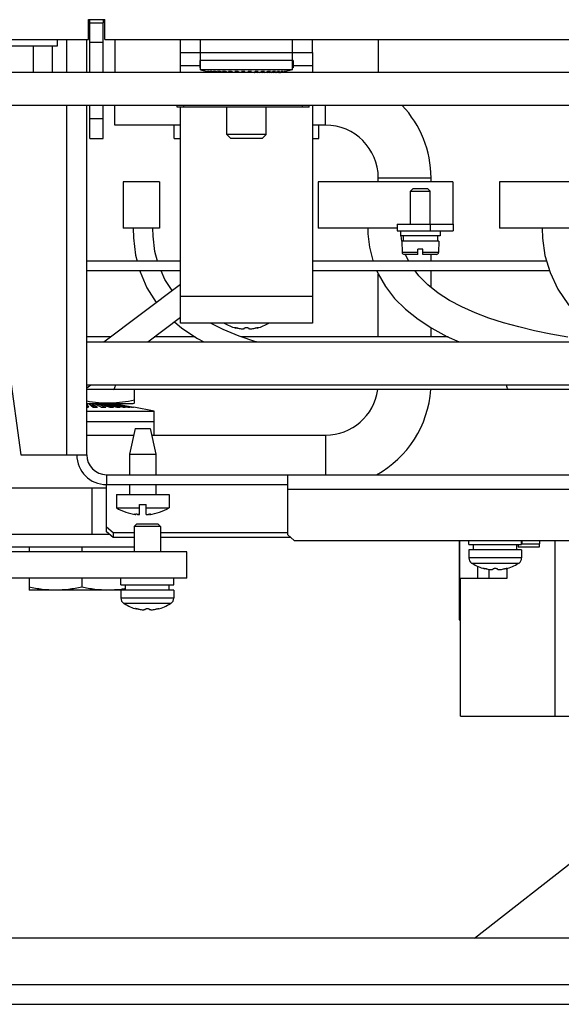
# Model space of a CAD drawing. Header units: millimetres. Extents: x 0 to 1980, y 0 to 1400.
# Tile 5 of 12: x 999 to 1081, y 566 to 716. Entities that reach past the tile are written whole.
import ezdxf

# ---------------------------------------------------------------- set-up
doc = ezdxf.new("R2010")
doc.units = ezdxf.units.MM
doc.header["$LTSCALE"] = 108.9
doc.layers.get('0').update_dxf_attribs({"linetype": 'CONTINUOUS'})
for name, color, linetype in [('002_AXIS', 7, 'CONTINUOUS'), ('00_COMPONENTS', 7, 'CONTINUOUS'), ('03_AXES', 7, 'CONTINUOUS'), ('3_ALL_AXES', 7, 'CONTINUOUS'), ('AXE', 7, 'CONTINUOUS'), ('CHAMFER', 7, 'CONTINUOUS'), ('DRAFT', 7, 'CONTINUOUS'), ('ROUND', 7, 'CONTINUOUS')]:
    doc.layers.add(name, color=color, linetype=linetype)

msp = doc.modelspace()

# ---------------------------------------------------------------- linework, layer by layer
at = {"color": 7, "linetype": 'Continuous'}
for p, q in [((1009.19, 715.54), (1011.69, 715.54)), ((1009.19, 712.54), (1009.19, 715.54)), ((1009.44, 707.54), (1009.44, 715.54)), ((1011.44, 715.54), (1011.44, 715.07)), ((1011.69, 712.54), (1011.69, 715.54)), ((1009.44, 715.04), (1011.44, 715.04)), ((1011.44, 707.54), (1011.44, 715.04)), ((986.69, 712.54), (1009.19, 712.54)), ((1004.44, 712.54), (1004.44, 711.54)), ((1011.69, 712.54), (1124.19, 712.54)), ((1013.19, 712.54), (1013.19, 707.54)), ((1023.19, 710.54), (1023.19, 712.54)), ((1026.19, 707.91), (1026.19, 712.54)), ((1040.19, 707.91), (1040.19, 712.54)), ((1043.19, 710.54), (1043.19, 712.54)), ((1053.19, 712.54), (1053.19, 707.54)), ((1004.44, 711.54), (991.44, 711.54)), ((1000.83, 711.54), (1000.83, 707.54)), ((1003.71, 711.54), (1003.71, 707.54)), ((1009.44, 712.15), (1011.44, 712.15)), ((1040.19, 709.34), (1026.19, 709.34)), ((1040.19, 707.91), (1026.19, 707.91)), ((1026.19, 707.91), (1027.25, 707.69)), ((1027.3, 707.69), (1027.25, 707.69)), ((1028, 707.54), (1027.25, 707.69)), ((1028.04, 707.54), (1027.3, 707.69)), ((1027.52, 707.69), (1027.39, 707.69)), ((1028.12, 707.54), (1027.39, 707.69)), ((1028.23, 707.54), (1027.52, 707.69)), ((1027.92, 707.69), (1027.7, 707.69)), ((1028.39, 707.54), (1027.7, 707.69)), ((1028.58, 707.54), (1027.92, 707.69)), ((1028.47, 707.69), (1028.18, 707.69)), ((1028.81, 707.54), (1028.18, 707.69)), ((1029.07, 707.54), (1028.47, 707.69)), ((1029.17, 707.69), (1028.81, 707.69)), ((1029.36, 707.54), (1028.81, 707.69)), ((1029.68, 707.54), (1029.17, 707.69)), ((1030, 707.69), (1029.57, 707.69)), ((1030.03, 707.54), (1029.57, 707.69)), ((1030.4, 707.54), (1030, 707.69)), ((1030.91, 707.69), (1030.44, 707.69)), ((1030.79, 707.54), (1030.44, 707.69)), ((1031.2, 707.54), (1030.91, 707.69)), ((1031.9, 707.69), (1031.4, 707.69)), ((1031.63, 707.54), (1031.4, 707.69)), ((1032, 707.54), (1031.77, 707.69)), ((1032.06, 707.54), (1031.9, 707.69)), ((1032.93, 707.69), (1032.41, 707.69)), ((1032.51, 707.54), (1032.41, 707.69)), ((1032.67, 707.54), (1032.57, 707.69)), ((1032.96, 707.54), (1032.93, 707.69)), ((1033.42, 707.54), (1033.45, 707.69)), ((1033.96, 707.69), (1033.45, 707.69)), ((1033.7, 707.54), (1033.8, 707.69)), ((1033.87, 707.54), (1033.96, 707.69)), ((1034.31, 707.54), (1034.48, 707.69)), ((1034.38, 707.54), (1034.6, 707.69)), ((1034.98, 707.69), (1034.48, 707.69)), ((1034.75, 707.54), (1034.98, 707.69)), ((1035.18, 707.54), (1035.46, 707.69)), ((1035.93, 707.69), (1035.46, 707.69)), ((1035.59, 707.54), (1035.93, 707.69)), ((1035.98, 707.54), (1036.38, 707.69)), ((1036.35, 707.54), (1036.81, 707.69)), ((1036.81, 707.69), (1036.38, 707.69)), ((1036.7, 707.54), (1037.2, 707.69)), ((1037.02, 707.54), (1037.57, 707.69)), ((1037.57, 707.69), (1037.2, 707.69)), ((1037.31, 707.54), (1037.9, 707.69)), ((1037.57, 707.54), (1038.2, 707.69)), ((1037.8, 707.54), (1038.46, 707.69)), ((1038.2, 707.69), (1037.9, 707.69)), ((1037.99, 707.54), (1038.68, 707.69)), ((1038.14, 707.54), (1038.86, 707.69)), ((1038.26, 707.54), (1038.99, 707.69)), ((1038.34, 707.54), (1039.08, 707.69)), ((1038.38, 707.54), (1039.13, 707.69)), ((1038.68, 707.69), (1038.46, 707.69)), ((1038.99, 707.69), (1038.86, 707.69)), ((1039.13, 707.69), (1039.08, 707.69)), ((1040.19, 707.91), (1039.13, 707.69)), ((1122.69, 707.54), (942.69, 707.54)), ((1122.69, 702.54), (942.69, 702.54)), ((1009.44, 697.54), (1009.44, 702.54)), ((1011.44, 697.54), (1011.44, 702.54)), ((1013.19, 699.54), (1013.19, 702.54)), ((1022.69, 702.29), (1022.69, 702.54)), ((1042.69, 702.29), (1022.69, 702.29)), ((1030.19, 698.15), (1030.19, 702.29)), ((1036.19, 698.15), (1036.19, 702.29)), ((1042.69, 702.29), (1042.69, 702.54)), ((1009.44, 700.54), (1011.44, 700.54)), ((1022.19, 697.54), (1022.19, 699.54)), ((1044.19, 697.54), (1044.19, 699.54)), ((1009.44, 697.54), (1011.44, 697.54)), ((1022.19, 697.54), (1023.19, 697.54)), ((1036.19, 698.15), (1030.19, 698.15)), ((1030.8, 697.54), (1030.19, 698.15)), ((1035.58, 697.54), (1030.8, 697.54)), ((1035.58, 697.54), (1036.19, 698.15)), ((1043.19, 697.54), (1044.19, 697.54)), ((1061.19, 690.94), (1061.19, 691.54)), ((1019.98, 690.94), (1014.48, 690.94)), ((1014.48, 690.94), (1014.48, 683.94)), ((1019.98, 690.94), (1019.98, 683.94)), ((1064.49, 690.94), (1044.09, 690.94)), ((1044.09, 690.94), (1044.09, 683.94)), ((1064.49, 690.94), (1064.49, 684.54)), ((1089.77, 690.94), (1071.57, 690.94)), ((1071.57, 690.94), (1071.57, 683.94)), ((1019.98, 683.94), (1014.48, 683.94)), ((1056.07, 683.94), (1044.09, 683.94)), ((1056.07, 684.54), (1064.57, 684.54)), ((1056.07, 684.54), (1056.07, 683.54)), ((1064.57, 684.54), (1064.57, 683.54)), ((1089.77, 683.94), (1071.57, 683.94)), ((1056.07, 683.54), (1064.57, 683.54)), ((1056.57, 683.54), (1056.57, 682.74)), ((1062.57, 682.74), (1056.57, 682.74)), ((1056.78, 681.94), (1056.67, 682.75)), ((1056.97, 682.74), (1056.97, 681.94)), ((1062.16, 682.74), (1062.16, 681.94)), ((1062.57, 683.54), (1062.57, 682.74)), ((1061.19, 678.94), (1061.19, 679.94)), ((1023.19, 678.94), (1008.94, 678.94)), ((1078.73, 678.94), (1043.19, 678.94)), ((1023.19, 677.44), (1008.94, 677.44)), ((1079.17, 677.44), (1043.19, 677.44)), ((1061.19, 674.93), (1061.19, 677.44)), ((1018.2, 666.69), (1023.19, 670.43)), ((1022.27, 669.74), (1023.4, 668.76)), ((1012.54, 667.44), (1008.94, 667.44)), ((1025.39, 667.44), (1019.2, 667.44)), ((1031.55, 668.77), (1031.55, 668.84)), ((1063.8, 667.44), (1032.41, 667.44)), ((1034.83, 668.77), (1034.83, 668.84)), ((1061.19, 667.44), (1061.19, 668.83)), ((1034.69, 666.69), (1034.61, 666.71)), ((1008.94, 659.73), (1009.55, 660.19)), ((1102.99, 659.44), (1008.94, 659.44)), ((1008.94, 657.18), (1009.22, 656.76)), ((1008.94, 656.93), (1009.05, 656.76)), ((1009.31, 657.29), (1009.9, 656.76)), ((1009.75, 657.03), (1009.6, 657.03)), ((1009.75, 657.29), (1010.56, 656.76)), ((1009.75, 657.29), (1009.75, 657.03)), ((1009.75, 657.03), (1010.17, 656.76)), ((1010.18, 657.29), (1011.21, 656.76)), ((1010.59, 657.29), (1011.84, 656.76)), ((1010.59, 657.29), (1010.59, 657.08)), ((1010.98, 657.29), (1012.43, 656.76)), ((1011.35, 657.29), (1013, 656.76)), ((1011.35, 657.29), (1011.35, 657.15)), ((1011.7, 657.29), (1013.53, 656.76)), ((1012.02, 657.29), (1014.01, 656.76)), ((1012.02, 657.29), (1012.02, 657.19)), ((1012.31, 657.29), (1014.46, 656.76)), ((1012.57, 657.29), (1014.85, 656.76)), ((1012.57, 657.29), (1012.57, 657.22)), ((1012.8, 657.29), (1015.2, 656.76)), ((1012.99, 657.29), (1015.49, 656.76)), ((1012.99, 657.29), (1012.99, 657.24)), ((1013.15, 657.29), (1015.72, 656.76)), ((1013.19, 657.29), (1013.19, 657.28)), ((1013.27, 657.29), (1015.9, 656.76)), ((1013.27, 657.29), (1013.27, 657.26)), ((1013.34, 657.29), (1016.02, 656.76)), ((1013.38, 657.29), (1016.08, 656.76)), ((1013.38, 657.29), (1013.38, 657.28)), ((1008.94, 656.76), (1009.22, 656.76)), ((1008.94, 656.17), (1019.19, 656.17)), ((1009.9, 656.76), (1010.56, 656.76)), ((1011.13, 656.8), (1011.23, 656.76)), ((1011.21, 656.76), (1011.84, 656.76)), ((1012.43, 656.76), (1013, 656.76)), ((1013.53, 656.76), (1014.01, 656.76)), ((1014.46, 656.76), (1014.85, 656.76)), ((1015.2, 656.76), (1015.49, 656.76)), ((1015.72, 656.76), (1015.9, 656.76)), ((1016.02, 656.76), (1016.08, 656.76)), ((1019.19, 656.17), (1016.08, 656.77)), ((1019.19, 652.54), (1019.19, 656.17)), ((1019.19, 654.54), (1008.94, 654.54)), ((1016.31, 653.54), (1015.44, 649.64)), ((1016.31, 653.54), (1018.56, 653.54)), ((1018.56, 653.54), (1019.44, 649.64)), ((1015.44, 649.64), (1019.44, 649.64)), ((1015.44, 649.64), (1015.44, 646.54)), ((1019.44, 649.64), (1019.44, 646.54)), ((1015.44, 645.04), (1015.44, 643.54)), ((1019.44, 645.04), (1019.44, 643.54)), ((990.5, 644.54), (1011.94, 644.54)), ((1009.72, 644.54), (1009.72, 637.54)), ((1013.44, 643.54), (1021.44, 643.54)), ((1013.44, 643.54), (1013.44, 641.51)), ((1021.44, 643.54), (1021.44, 641.51)), ((1016.94, 642.04), (1017.94, 642.04)), ((1016.94, 640.5), (1016.94, 642.04)), ((1017.94, 640.5), (1017.94, 642.04)), ((1013.44, 641.51), (1016.94, 641.51)), ((1016.31, 640.52), (1016.41, 640.5)), ((1016.41, 640.55), (1016.41, 640.5)), ((1016.65, 640.52), (1016.66, 640.52)), ((1017.94, 641.51), (1021.44, 641.51)), ((1018.46, 640.55), (1018.46, 640.5)), ((1018.46, 640.5), (1018.6, 640.53)), ((990.66, 637.54), (1012.33, 637.54)), ((1016.14, 638.69), (1016.14, 634.84)), ((1020.14, 638.69), (1020.14, 634.84)), ((1066.94, 635.94), (1066.94, 636.58)), ((1074.94, 635.94), (1074.94, 636.58)), ((1024.14, 634.84), (994.44, 634.84)), ((1016.14, 635.54), (997.19, 635.54)), ((1000.19, 635.54), (1000.19, 634.84)), ((1008.19, 635.54), (1008.19, 634.84)), ((1024.14, 630.84), (1024.14, 634.84)), ((1066.94, 635.94), (1074.94, 635.94)), ((1066.94, 635.14), (1066.94, 633.93)), ((1067.64, 635.14), (1067.64, 635.94)), ((1074.23, 635.14), (1074.23, 635.94)), ((1074.94, 635.14), (1074.94, 633.93)), ((1067.33, 633.14), (1067.38, 633.14)), ((1074.5, 633.14), (1074.55, 633.14)), ((1069.3, 632.27), (1069.3, 632.34)), ((1072.58, 632.27), (1072.58, 632.34)), ((1000.19, 630.84), (1000.19, 629.04)), ((1008.19, 630.84), (1008.19, 629.49)), ((1014.14, 629.84), (1014.14, 630.84)), ((1022.14, 629.84), (1022.14, 630.84)), ((1014.14, 629.04), (1000.19, 629.04)), ((1014.14, 629.84), (1022.14, 629.84)), ((1014.14, 629.04), (1014.14, 627.83)), ((1014.84, 629.04), (1014.84, 629.84)), ((1021.43, 629.04), (1021.43, 629.84)), ((1022.14, 629.04), (1022.14, 627.83)), ((1014.53, 627.04), (1014.58, 627.04)), ((1016.5, 626.17), (1016.5, 626.24)), ((1019.78, 626.17), (1019.78, 626.24)), ((1021.7, 627.04), (1021.75, 627.04)), ((1316.94, 576.24), (678.94, 576.24)), ((612.94, 566.24), (1382.94, 566.24))]:
    msp.add_line(p, q, dxfattribs=at)
at = {"color": 3, "linetype": 'Continuous'}
for p, q in [((1023.19, 710.54), (1043.19, 710.54)), ((1023.19, 707.54), (1023.19, 710.54)), ((1043.19, 710.54), (1043.19, 707.54)), ((1023.19, 669.54), (1023.19, 702.29)), ((1043.19, 702.54), (1043.19, 669.54)), ((1023.19, 699.54), (1013.19, 699.54)), ((1045.19, 699.54), (1043.19, 699.54)), ((1053.19, 690.94), (1053.19, 691.54)), ((1053.19, 667.44), (1053.19, 676.95)), ((1011.54, 666.69), (1023.19, 675.43)), ((1043.19, 669.54), (1023.19, 669.54)), ((1008.94, 652.54), (1016.09, 652.54)), ((1018.79, 652.54), (1045.19, 652.54)), ((1024.14, 630.84), (994.44, 630.84)), ((1067.79, 576.24), (1084.22, 589.11))]:
    msp.add_line(p, q, dxfattribs=at)
at = {"color": 9, "linetype": 'Continuous'}
for p, q in [((1026.09, 708.54), (1023.19, 708.54)), ((1043.19, 708.54), (1040.29, 708.54)), ((1023.69, 702.29), (1023.69, 702.54)), ((1041.69, 702.29), (1041.69, 702.54)), ((1045.19, 699.54), (1045.19, 702.54)), ((1053.19, 691.54), (1061.19, 691.54)), ((1061.07, 684.54), (1061.07, 683.54)), ((1043.19, 673.54), (1023.19, 673.54)), ((1045.19, 652.54), (1045.19, 646.54)), ((1016.31, 640.52), (1016.31, 640.56)), ((1018.6, 640.53), (1018.6, 640.56)), ((1074.94, 633.93), (1066.94, 633.93)), ((1074.43, 633.09), (1067.44, 633.09)), ((1022.14, 627.83), (1014.14, 627.83)), ((1021.63, 626.99), (1014.64, 626.99)), ((675.94, 569.24), (1319.94, 569.24))]:
    msp.add_line(p, q, dxfattribs=at)
at = {"color": 7, "linetype": 'Continuous'}
for points in [[(1015.98, 683.94), (1016.03, 682.45), (1016.35, 679.85), (1016.6, 678.94)], [(1019.7, 678.94), (1019.3, 680.4), (1019.02, 682.69), (1018.98, 683.94)], [(1051.59, 683.94), (1051.61, 683.09), (1051.84, 681.05), (1052.35, 679.01), (1052.38, 678.94)], [(1078.07, 683.94), (1078.12, 682.43), (1078.48, 679.8), (1079.25, 677.18), (1080.44, 674.66), (1082.07, 672.32), (1084.1, 670.22), (1086.46, 668.38), (1089.1, 666.8), (1089.35, 666.69)], [(1057.82, 678.94), (1057.39, 679.77), (1057.31, 680)], [(1017, 677.44), (1017.03, 677.31), (1018.08, 674.88), (1019.49, 672.66)], [(1021.9, 674.47), (1020.81, 676.15), (1020.24, 677.44)], [(1052.98, 677.44), (1053.16, 677.01), (1054.27, 675.08), (1055.67, 673.28), (1057.33, 671.62), (1059.23, 670.11), (1061.32, 668.74), (1063.61, 667.52), (1065.48, 666.69)], [(1081.96, 667.42), (1079.38, 667.86), (1076.89, 668.37), (1074.49, 668.94), (1072.19, 669.57), (1069.98, 670.29), (1067.87, 671.09), (1065.87, 671.98), (1064, 672.97), (1062.27, 674.08), (1060.7, 675.31), (1059.34, 676.68), (1058.77, 677.44)], [(1034.61, 666.71), (1032.06, 667.55), (1029.65, 668.54), (1027.72, 669.54)], [(1023.4, 668.76), (1025.75, 667.19), (1026.73, 666.69)]]:
    msp.add_lwpolyline(points, dxfattribs=at)
for centre, radius, start, end in [((1045.19, 691.54), 16, 0, 43.473), ((1033.19, 675.04), 6.47, 238.2137, 255.3394), ((1033.19, 675.04), 6.47, 284.6606, 301.7862), ((1031.31, 666.99), 1.86, 72.6271, 73.8332), ((1032.45, 670.64), 1.96, 252.6303, 254.5557), ((1033.92, 670.64), 1.96, 285.4441, 287.3696), ((1035.07, 666.99), 1.86, 106.1668, 107.3729), ((1045.19, 660.54), 16, 298.8698, 356.0551), ((1017.44, 648.44), 8, 240, 262.6387), ((1015.92, 634.92), 5.65, 82.5712, 84.9938), ((1018.91, 636.21), 4.36, 95.9181, 97.9043), ((1017.44, 648.44), 8, 277.3613, 300), ((1067.94, 633.93), 1, 180, 232.2068), ((1067.99, 633.94), 1.01, 232.5966, 237.3241), ((1070.94, 638.54), 6.47, 237.3237, 255.3394), ((1070.94, 638.54), 6.47, 284.6606, 302.6763), ((1073.89, 633.94), 1.01, 302.6759, 307.4034), ((1073.94, 633.93), 1, 307.7932, 360), ((1069.06, 630.49), 1.86, 72.6271, 73.8332), ((1070.2, 634.14), 1.96, 252.6303, 254.5557), ((1071.67, 634.14), 1.96, 285.4441, 287.3696), ((1072.82, 630.49), 1.86, 106.1668, 107.3729), ((1015.14, 627.83), 1, 180, 232.2068), ((1021.14, 627.83), 1, 307.7932, 360), ((1015.19, 627.84), 1.01, 232.5966, 237.3241), ((1018.14, 632.44), 6.47, 237.3237, 255.3394), ((1016.26, 624.39), 1.86, 72.6271, 73.8332), ((1017.4, 628.04), 1.96, 252.6303, 254.5557), ((1018.87, 628.04), 1.96, 285.4441, 287.3696), ((1020.02, 624.39), 1.86, 106.1668, 107.3729), ((1018.14, 632.44), 6.47, 284.6606, 302.6763), ((1021.09, 627.84), 1.01, 302.6759, 307.4034)]:
    msp.add_arc(centre, radius, start, end, dxfattribs=at)
at = {"color": 3, "linetype": 'Continuous'}
for centre, start, end in [((1045.19, 691.54), 0, 90), ((1045.19, 660.54), 270, 352.0836)]:
    msp.add_arc(centre, 8, start, end, dxfattribs=at)
at = {"color": 7, "linetype": 'Continuous'}
for points, knots in [([(1031.42, 668.84), (1031.42, 668.85), (1031.44, 668.85), (1031.47, 668.85), (1031.51, 668.85), (1031.53, 668.84), (1031.55, 668.84)], [0, 0, 0, 0, 0.121799, 0.333265, 0.630242, 1, 1, 1, 1]), ([(1031.55, 668.77), (1031.53, 668.78), (1031.5, 668.79), (1031.46, 668.81), (1031.43, 668.82), (1031.42, 668.83), (1031.42, 668.84)], [0, 0, 0, 0, 0.387626, 0.692724, 0.898298, 1, 1, 1, 1]), ([(1031.55, 668.84), (1031.57, 668.84), (1031.67, 668.82), (1031.76, 668.8), (1031.83, 668.78)], [0, 0, 0, 0, 0.233503, 1, 1, 1, 1]), ([(1031.93, 668.75), (1032.03, 668.72), (1032.24, 668.68), (1032.49, 668.66), (1032.67, 668.67), (1032.77, 668.68), (1032.84, 668.71), (1032.88, 668.73), (1032.88, 668.75)], [0, 0, 0, 0, 0.320996, 0.634007, 0.765839, 0.871798, 0.94876, 1, 1, 1, 1]), ([(1032.89, 668.78), (1032.9, 668.79), (1032.93, 668.81), (1033, 668.83), (1033.09, 668.85), (1033.19, 668.85), (1033.29, 668.85), (1033.38, 668.83), (1033.44, 668.81), (1033.48, 668.79), (1033.49, 668.78)], [0, 0, 0, 0, 0.068288, 0.180018, 0.329266, 0.5, 0.670734, 0.819982, 0.931712, 1, 1, 1, 1]), ([(1033.49, 668.75), (1033.5, 668.73), (1033.53, 668.71), (1033.61, 668.68), (1033.71, 668.67), (1033.89, 668.66), (1034.14, 668.68), (1034.35, 668.72), (1034.45, 668.75)], [0, 0, 0, 0, 0.051238, 0.128198, 0.234155, 0.365983, 0.678991, 1, 1, 1, 1]), ([(1034.55, 668.78), (1034.57, 668.79), (1034.66, 668.81), (1034.76, 668.83), (1034.83, 668.84)], [0, 0, 0, 0, 0.252114, 1, 1, 1, 1]), ([(1034.83, 668.84), (1034.84, 668.84), (1034.87, 668.85), (1034.91, 668.85), (1034.94, 668.85), (1034.95, 668.85), (1034.96, 668.84)], [0, 0, 0, 0, 0.369762, 0.666741, 0.878205, 1, 1, 1, 1]), ([(1034.96, 668.84), (1034.96, 668.83), (1034.95, 668.82), (1034.92, 668.81), (1034.88, 668.79), (1034.85, 668.78), (1034.83, 668.77)], [0, 0, 0, 0, 0.101702, 0.307276, 0.612374, 1, 1, 1, 1]), ([(1016.18, 640.55), (1016.18, 640.55), (1016.18, 640.56), (1016.19, 640.56), (1016.22, 640.56), (1016.24, 640.56), (1016.28, 640.56), (1016.34, 640.55), (1016.38, 640.55), (1016.41, 640.55)], [0, 0, 0, 0, 0.021878, 0.074686, 0.160312, 0.277387, 0.423455, 0.595222, 1, 1, 1, 1]), ([(1016.31, 640.52), (1016.29, 640.52), (1016.26, 640.53), (1016.22, 640.54), (1016.2, 640.54), (1016.19, 640.55), (1016.18, 640.55), (1016.18, 640.55), (1016.18, 640.55)], [0, 0, 0, 0, 0.411052, 0.72237, 0.835898, 0.91973, 0.973573, 1, 1, 1, 1]), ([(1016.66, 640.52), (1016.68, 640.52), (1016.77, 640.51), (1016.87, 640.5), (1016.94, 640.5)], [0, 0, 0, 0, 0.251597, 1, 1, 1, 1]), ([(1016.94, 640.5), (1016.92, 640.5), (1016.83, 640.5), (1016.74, 640.51), (1016.68, 640.52)], [0, 0, 0, 0, 0.233331, 1, 1, 1, 1]), ([(1017.94, 640.5), (1017.97, 640.5), (1018.09, 640.5), (1018.22, 640.51), (1018.31, 640.53)], [0, 0, 0, 0, 0.233341, 1, 1, 1, 1]), ([(1018.46, 640.55), (1018.48, 640.55), (1018.54, 640.55), (1018.59, 640.56), (1018.63, 640.56)], [0, 0, 0, 0, 0.288753, 1, 1, 1, 1]), ([(1018.69, 640.55), (1018.69, 640.55), (1018.68, 640.55), (1018.67, 640.54), (1018.64, 640.53), (1018.62, 640.53), (1018.6, 640.53)], [0, 0, 0, 0, 0.081569, 0.278121, 0.588181, 1, 1, 1, 1]), ([(1018.63, 640.56), (1018.65, 640.56), (1018.67, 640.56), (1018.69, 640.56), (1018.69, 640.55)], [0, 0, 0, 0, 0.751782, 1, 1, 1, 1]), ([(1069.17, 632.34), (1069.17, 632.35), (1069.19, 632.35), (1069.22, 632.35), (1069.26, 632.35), (1069.28, 632.34), (1069.3, 632.34)], [0, 0, 0, 0, 0.121799, 0.333265, 0.630242, 1, 1, 1, 1]), ([(1069.3, 632.27), (1069.28, 632.28), (1069.25, 632.29), (1069.21, 632.31), (1069.18, 632.32), (1069.17, 632.33), (1069.17, 632.34)], [0, 0, 0, 0, 0.387626, 0.692724, 0.898298, 1, 1, 1, 1]), ([(1069.3, 632.34), (1069.32, 632.34), (1069.42, 632.32), (1069.51, 632.3), (1069.58, 632.28)], [0, 0, 0, 0, 0.233503, 1, 1, 1, 1]), ([(1069.68, 632.25), (1069.78, 632.22), (1069.99, 632.18), (1070.24, 632.16), (1070.42, 632.17), (1070.52, 632.18), (1070.59, 632.21), (1070.63, 632.23), (1070.63, 632.25)], [0, 0, 0, 0, 0.320996, 0.634007, 0.765839, 0.871798, 0.94876, 1, 1, 1, 1]), ([(1070.64, 632.28), (1070.65, 632.29), (1070.68, 632.31), (1070.75, 632.33), (1070.84, 632.35), (1070.94, 632.35), (1071.04, 632.35), (1071.13, 632.33), (1071.19, 632.31), (1071.23, 632.29), (1071.24, 632.28)], [0, 0, 0, 0, 0.068288, 0.180018, 0.329266, 0.5, 0.670734, 0.819982, 0.931712, 1, 1, 1, 1]), ([(1071.24, 632.25), (1071.25, 632.23), (1071.28, 632.21), (1071.36, 632.18), (1071.46, 632.17), (1071.64, 632.16), (1071.89, 632.18), (1072.1, 632.22), (1072.2, 632.25)], [0, 0, 0, 0, 0.051238, 0.128198, 0.234155, 0.365983, 0.678991, 1, 1, 1, 1]), ([(1072.3, 632.28), (1072.32, 632.29), (1072.41, 632.31), (1072.51, 632.33), (1072.58, 632.34)], [0, 0, 0, 0, 0.252114, 1, 1, 1, 1]), ([(1072.58, 632.34), (1072.59, 632.34), (1072.62, 632.35), (1072.66, 632.35), (1072.69, 632.35), (1072.7, 632.35), (1072.71, 632.34)], [0, 0, 0, 0, 0.369762, 0.666741, 0.878205, 1, 1, 1, 1]), ([(1072.71, 632.34), (1072.71, 632.33), (1072.7, 632.32), (1072.67, 632.31), (1072.63, 632.29), (1072.6, 632.28), (1072.58, 632.27)], [0, 0, 0, 0, 0.101702, 0.307276, 0.612374, 1, 1, 1, 1]), ([(1004.19, 629.04), (1003.52, 629.04), (1002.17, 629.12), (1000.85, 629.35), (1000.19, 629.49)], [0, 0, 0, 0, 0.499234, 1, 1, 1, 1]), ([(1008.19, 629.49), (1007.53, 629.35), (1006.2, 629.12), (1004.86, 629.04), (1004.19, 629.04)], [0, 0, 0, 0, 0.500766, 1, 1, 1, 1]), ([(1012.19, 629.04), (1011.52, 629.04), (1010.17, 629.12), (1008.85, 629.35), (1008.19, 629.49)], [0, 0, 0, 0, 0.499234, 1, 1, 1, 1]), ([(1014.84, 629.24), (1014.62, 629.21), (1013.74, 629.09), (1012.85, 629.04), (1012.19, 629.04)], [0, 0, 0, 0, 0.250398, 1, 1, 1, 1]), ([(1016.37, 626.24), (1016.37, 626.25), (1016.39, 626.25), (1016.42, 626.25), (1016.46, 626.25), (1016.48, 626.24), (1016.5, 626.24)], [0, 0, 0, 0, 0.121799, 0.333265, 0.630242, 1, 1, 1, 1]), ([(1016.5, 626.17), (1016.48, 626.18), (1016.45, 626.19), (1016.41, 626.21), (1016.38, 626.22), (1016.37, 626.23), (1016.37, 626.24)], [0, 0, 0, 0, 0.387626, 0.692724, 0.898298, 1, 1, 1, 1]), ([(1016.5, 626.24), (1016.52, 626.24), (1016.62, 626.22), (1016.71, 626.2), (1016.78, 626.18)], [0, 0, 0, 0, 0.233503, 1, 1, 1, 1]), ([(1016.88, 626.15), (1016.98, 626.12), (1017.19, 626.08), (1017.44, 626.06), (1017.62, 626.07), (1017.72, 626.08), (1017.79, 626.11), (1017.83, 626.13), (1017.83, 626.15)], [0, 0, 0, 0, 0.320996, 0.634007, 0.765839, 0.871798, 0.94876, 1, 1, 1, 1]), ([(1017.84, 626.18), (1017.85, 626.19), (1017.88, 626.21), (1017.95, 626.23), (1018.04, 626.25), (1018.14, 626.25), (1018.24, 626.25), (1018.33, 626.23), (1018.39, 626.21), (1018.43, 626.19), (1018.44, 626.18)], [0, 0, 0, 0, 0.068288, 0.180018, 0.329266, 0.5, 0.670734, 0.819982, 0.931712, 1, 1, 1, 1]), ([(1018.44, 626.15), (1018.45, 626.13), (1018.48, 626.11), (1018.56, 626.08), (1018.66, 626.07), (1018.84, 626.06), (1019.09, 626.08), (1019.3, 626.12), (1019.4, 626.15)], [0, 0, 0, 0, 0.051238, 0.128198, 0.234155, 0.365983, 0.678991, 1, 1, 1, 1]), ([(1019.5, 626.18), (1019.52, 626.19), (1019.61, 626.21), (1019.71, 626.23), (1019.78, 626.24)], [0, 0, 0, 0, 0.252114, 1, 1, 1, 1]), ([(1019.78, 626.24), (1019.79, 626.24), (1019.82, 626.25), (1019.86, 626.25), (1019.89, 626.25), (1019.9, 626.25), (1019.91, 626.24)], [0, 0, 0, 0, 0.369762, 0.666741, 0.878205, 1, 1, 1, 1]), ([(1019.91, 626.24), (1019.91, 626.23), (1019.9, 626.22), (1019.87, 626.21), (1019.83, 626.19), (1019.8, 626.18), (1019.78, 626.17)], [0, 0, 0, 0, 0.101702, 0.307276, 0.612374, 1, 1, 1, 1])]:
    msp.add_open_spline(points, degree=3, knots=knots, dxfattribs=at)
for points in [[(1031.42, 668.84), (1031.42, 668.84), (1031.42, 668.84), (1031.42, 668.84)], [(1032.88, 668.75), (1032.89, 668.76), (1032.89, 668.76), (1032.89, 668.77)], [(1032.89, 668.77), (1032.89, 668.77), (1032.89, 668.78), (1032.89, 668.78)], [(1033.49, 668.78), (1033.49, 668.78), (1033.49, 668.77), (1033.49, 668.77)], [(1033.49, 668.77), (1033.49, 668.76), (1033.49, 668.76), (1033.49, 668.75)], [(1034.96, 668.84), (1034.96, 668.84), (1034.96, 668.84), (1034.96, 668.84)], [(1069.17, 632.34), (1069.17, 632.34), (1069.17, 632.34), (1069.17, 632.34)], [(1070.63, 632.25), (1070.64, 632.26), (1070.64, 632.26), (1070.64, 632.27)], [(1070.64, 632.27), (1070.64, 632.27), (1070.64, 632.28), (1070.64, 632.28)], [(1071.24, 632.28), (1071.24, 632.28), (1071.24, 632.27), (1071.24, 632.27)], [(1071.24, 632.27), (1071.24, 632.26), (1071.24, 632.26), (1071.24, 632.25)], [(1072.71, 632.34), (1072.71, 632.34), (1072.71, 632.34), (1072.71, 632.34)], [(1016.37, 626.24), (1016.37, 626.24), (1016.37, 626.24), (1016.37, 626.24)], [(1017.83, 626.15), (1017.84, 626.16), (1017.84, 626.16), (1017.84, 626.17)], [(1017.84, 626.17), (1017.84, 626.17), (1017.84, 626.18), (1017.84, 626.18)], [(1018.44, 626.18), (1018.44, 626.18), (1018.44, 626.17), (1018.44, 626.17)], [(1018.44, 626.17), (1018.44, 626.16), (1018.44, 626.16), (1018.44, 626.15)], [(1019.91, 626.24), (1019.91, 626.24), (1019.91, 626.24), (1019.91, 626.24)]]:
    msp.add_open_spline(points, degree=3, dxfattribs=at)
at = {"color": 9, "linetype": 'Continuous'}
for points in [[(1012.99, 659.44), (1013.08, 659.44), (1013.25, 659.75), (1013.3, 659.99), (1013.34, 660.18)], [(1072.99, 659.44), (1072.9, 659.44), (1072.73, 659.75), (1072.68, 659.99), (1072.64, 660.18)]]:
    msp.add_open_spline(points, degree=3, knots=[0, 0, 0, 0, 0.313873, 1, 1, 1, 1], dxfattribs=at)
at = {"layer": '002_AXIS', "color": 7, "linetype": 'Continuous'}
for p, q in [((1016.49, 639.04), (1016.14, 638.69)), ((1019.79, 639.04), (1016.49, 639.04)), ((1019.79, 639.04), (1020.14, 638.69)), ((1020.14, 638.69), (1016.14, 638.69)), ((1074.94, 635.14), (1066.94, 635.14)), ((1022.14, 629.04), (1014.14, 629.04))]:
    msp.add_line(p, q, dxfattribs=at)
at = {"layer": '00_COMPONENTS', "color": 9, "linetype": 'Continuous'}
for p, q in [((1005.94, 707.54), (1005.94, 712.54)), ((1005.94, 649.54), (1005.94, 702.54)), ((1011.94, 646.54), (1011.94, 645.04)), ((1194.62, 644.29), (1039.44, 644.29))]:
    msp.add_line(p, q, dxfattribs=at)
at = {"layer": '00_COMPONENTS', "color": 3, "linetype": 'Continuous'}
for p, q in [((1008.94, 707.54), (1008.94, 712.54)), ((991.65, 702.54), (998.94, 649.54)), ((1008.94, 649.54), (1008.94, 702.54)), ((998.94, 649.54), (1008.94, 649.54)), ((1011.94, 646.54), (1195.66, 646.54)), ((1039.44, 637.44), (1039.44, 646.54)), ((1012.94, 637.01), (1011.94, 637.88)), ((1016.14, 637.01), (1012.94, 637.01)), ((1039.94, 637.01), (1020.14, 637.01)), ((1039.44, 637.44), (1040.44, 636.58)), ((1040.44, 636.58), (1180.44, 636.58))]:
    msp.add_line(p, q, dxfattribs=at)
at = {"layer": '00_COMPONENTS', "color": 7, "linetype": 'Continuous'}
for p, q in [((1011.94, 645.04), (1039.44, 645.04)), ((1011.94, 637.88), (1011.94, 645.04)), ((1011.94, 638.63), (1012.94, 637.76)), ((1012.94, 637.76), (1016.14, 637.76)), ((1012.94, 637.76), (1012.94, 637.01)), ((1020.14, 637.76), (1039.44, 637.76)), ((1065.44, 636.58), (1065.44, 624.54)), ((1065.54, 630.84), (1065.54, 636.58)), ((1074.99, 636.58), (1074.99, 636.04)), ((1074.99, 636.04), (1077.69, 636.04)), ((1077.66, 635.59), (1077.66, 636.04)), ((1077.69, 636.04), (1077.69, 636.58)), ((1080.04, 609.94), (1080.04, 636.58)), ((1074.41, 635.94), (1074.41, 635.59)), ((1074.41, 635.59), (1077.66, 635.59)), ((1068.29, 630.84), (1068.29, 632.63)), ((1069.99, 630.84), (1069.99, 632.19)), ((1072.74, 630.84), (1072.74, 632.32)), ((1065.54, 630.84), (1072.74, 630.84)), ((1065.64, 609.94), (1065.64, 630.84)), ((1065.44, 624.54), (1065.64, 624.54)), ((1065.64, 609.94), (1086.93, 609.94))]:
    msp.add_line(p, q, dxfattribs=at)
msp.add_arc((1011.94, 649.54), 4.5, 180, 270, dxfattribs=at)
at = {"layer": '00_COMPONENTS', "color": 3, "linetype": 'Continuous'}
msp.add_arc((1011.94, 649.54), 3, 180, 270, dxfattribs=at)
at = {"layer": '03_AXES', "color": 7, "linetype": 'Continuous'}
for p, q in [((1008.94, 666.69), (1218.49, 666.69)), ((1008.94, 660.19), (1207.27, 660.19))]:
    msp.add_line(p, q, dxfattribs=at)
at = {"layer": '3_ALL_AXES', "color": 7, "linetype": 'Continuous'}
for p, q in [((1016.19, 657.38), (1016.19, 659.44)), ((1015.94, 657.29), (1008.94, 657.29)), ((1016.19, 657.38), (1015.94, 657.29))]:
    msp.add_line(p, q, dxfattribs=at)
msp.add_open_spline([(1016.19, 657.83), (1015.59, 657.7), (1014.39, 657.49), (1012.57, 657.35), (1010.74, 657.41), (1009.54, 657.57), (1008.94, 657.68)], degree=3, knots=[0, 0, 0, 0, 0.250492, 0.500251, 0.749855, 1, 1, 1, 1], dxfattribs=at)
at = {"layer": 'AXE', "color": 7, "linetype": 'Continuous'}
for p, q in [((1026.09, 709.34), (1026.19, 709.34)), ((1026.09, 709.34), (1026.09, 708.24)), ((1040.29, 709.34), (1040.19, 709.34)), ((1040.29, 709.34), (1040.29, 708.24)), ((1026.09, 708.24), (1026.19, 708.24)), ((1040.29, 708.24), (1040.19, 708.24))]:
    msp.add_line(p, q, dxfattribs=at)
at = {"layer": 'CHAMFER', "color": 7, "linetype": 'Continuous'}
for p, q in [((1058.47, 689.94), (1058.07, 689.54)), ((1058.47, 689.94), (1060.67, 689.94)), ((1060.67, 689.94), (1061.07, 689.54)), ((1058.07, 689.54), (1061.07, 689.54)), ((1058.07, 684.54), (1058.07, 689.54)), ((1061.07, 684.54), (1061.07, 689.54))]:
    msp.add_line(p, q, dxfattribs=at)
at = {"layer": 'DRAFT', "color": 7, "linetype": 'Continuous'}
for p, q in [((1062.37, 681.94), (1056.77, 681.94)), ((1059.97, 680.74), (1059.17, 680.74))]:
    msp.add_line(p, q, dxfattribs=at)
at = {"layer": 'ROUND', "color": 7, "linetype": 'Continuous'}
for p, q in [((1056.77, 681.94), (1056.81, 680.23)), ((1062.37, 681.94), (1062.33, 680.23)), ((1059.17, 679.94), (1057.11, 679.94)), ((1059.17, 679.94), (1059.17, 680.74)), ((1059.97, 679.94), (1059.97, 680.74)), ((1062.03, 679.94), (1059.97, 679.94))]:
    msp.add_line(p, q, dxfattribs=at)
at = {"layer": 'ROUND', "color": 9, "linetype": 'Continuous'}
for p, q in [((1059.17, 680.23), (1056.81, 680.23)), ((1062.33, 680.23), (1059.97, 680.23))]:
    msp.add_line(p, q, dxfattribs=at)
at = {"layer": 'ROUND', "color": 7, "linetype": 'Continuous'}
for centre, start, end in [((1057.11, 680.24), 181.3, 270), ((1062.03, 680.24), 270, 358.7)]:
    msp.add_arc(centre, 0.3, start, end, dxfattribs=at)

doc.saveas('drawing.dxf')
